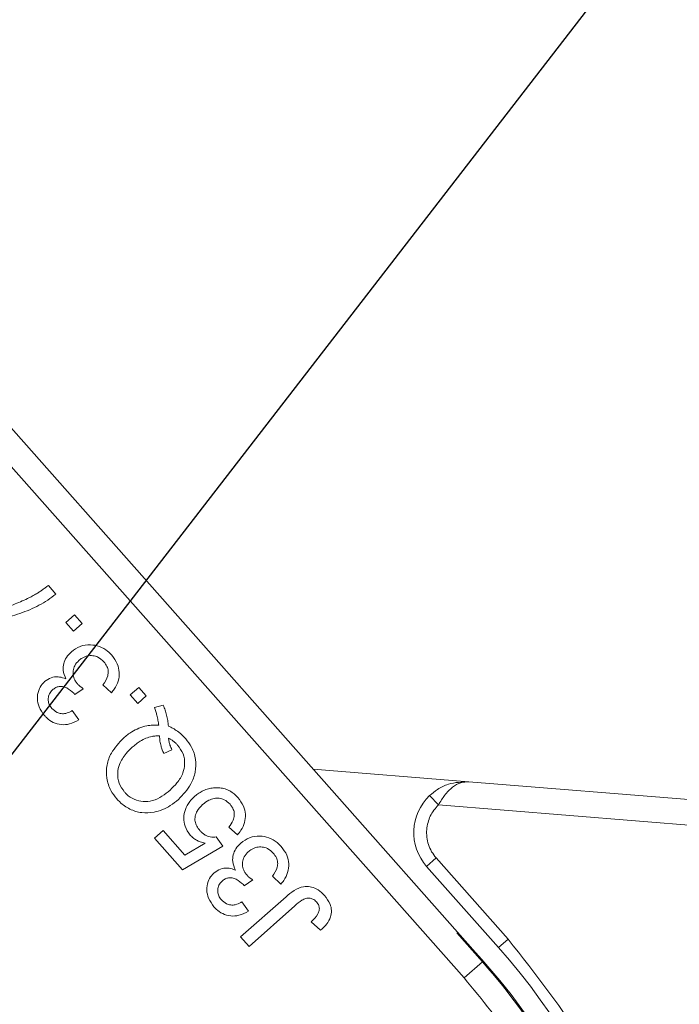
# Model space of a CAD drawing. Header units: millimetres. Extents: x 8853 to 11418, y 45 to 1005.
# Tile 16 of 256: x 9313 to 9339, y 471 to 510. Entities that reach past the tile are written whole.
import ezdxf

# ---------------------------------------------------------------- set-up
doc = ezdxf.new("R2010")
doc.units = ezdxf.units.MM
doc.linetypes.add('CENTERX2', pattern=[20.32, 12.7, -2.54, 2.54, -2.54])
doc.styles.get("Standard").update_dxf_attribs({"font": '仿宋_GB2312_0.TTF', "width": 0.8})
doc.dimstyles.new('副本 ISO-35.1', dxfattribs={"dimtxt": 9, "dimasz": 7.5, "dimexe": 5, "dimexo": 0.625, "dimgap": 2.5, "dimtad": 1, "dimtoh": 1, "dimdsep": 46, "dimtxsty": 'Standard', "dimcen": 2.5, "dimadec": 0, "dimazin": 0, "dimtfac": 1, "dimtmove": 0, "dimatfit": 3, "dimfxl": 0, "dimarcsym": 0})

msp = doc.modelspace()

# ---------------------------------------------------------------- linework, layer by layer
at = {"color": 7, "linetype": 'Continuous', "lineweight": 15}
for p, q in [((9303.222, 503.115), (9330.36, 472.472)), ((9331.108, 473.135), (9304.712, 502.941)), ((9314.044, 487.878), (9314.342, 487.542)), ((9314.731, 486.425), (9315.067, 486.723)), ((9315.067, 486.723), (9315.365, 486.387)), ((9315.029, 486.089), (9314.731, 486.425)), ((9315.365, 486.387), (9315.029, 486.089)), ((9316.515, 483.667), (9316.184, 483.973)), ((9317.253, 483.578), (9317.589, 483.875)), ((9317.589, 483.875), (9317.886, 483.54)), ((9315.415, 483.826), (9315.082, 483.593)), ((9317.55, 483.242), (9317.253, 483.578)), ((9317.886, 483.54), (9317.55, 483.242)), ((9318.207, 483.081), (9318.553, 483.173)), ((9314.978, 482.965), (9315.242, 482.6)), ((9318.572, 481.285), (9318.891, 481.428)), ((9330.543, 480.172), (9324.438, 480.666)), ((9370.227, 476.959), (9330.543, 480.172)), ((9329.348, 479.265), (9329.003, 479.628)), ((9329.348, 479.265), (9370.147, 475.962)), ((9318.208, 477.965), (9318.544, 478.262)), ((9318.544, 478.262), (9319.401, 477.294)), ((9321.458, 478.086), (9321.127, 478.392)), ((9319.309, 476.722), (9318.208, 477.965)), ((9319.401, 477.294), (9320.198, 477.762)), ((9320.626, 478.009), (9320.89, 477.643)), ((9320.89, 477.643), (9319.309, 476.722)), ((9328.884, 476.853), (9329.258, 477.184)), ((9329.258, 477.184), (9332.081, 473.996)), ((9328.884, 476.853), (9331.707, 473.665)), ((9322.065, 476.317), (9321.732, 476.084)), ((9323.165, 476.158), (9322.834, 476.464)), ((9321.588, 474.08), (9323.367, 475.655)), ((9321.628, 475.456), (9321.892, 475.091)), ((9323.718, 475.306), (9321.916, 473.71)), ((9324.727, 474.342), (9324.358, 474.675)), ((9331.074, 473.104), (9330.068, 474.24)), ((9321.916, 473.71), (9321.588, 474.08)), ((9332.081, 473.996), (9331.707, 473.665)), ((9331.074, 473.104), (9330.36, 472.472))]:
    msp.add_line(p, q, dxfattribs=at)
at = {"color": 1, "linetype": 'CENTERX2', "lineweight": 13}
msp.add_arc((9345.38, 523.672), 74.781, 111.54621, 243.82451, dxfattribs=at)
at = {"color": 7, "linetype": 'Continuous', "lineweight": 15}
for centre, radius, start, end in [((9330.381, 478.179), 2, 133.5604, 221.5281), ((9312.392, 456.56), 25, 18.7401, 45.0066), ((9312.392, 456.56), 25.8, 309.2133, 41.5281), ((9312.392, 456.56), 24.954, 19.2282, 41.528)]:
    msp.add_arc(centre, radius, start, end, dxfattribs=at)
for points, knots in [([(9313.229, 487.363), (9313.289, 487.393), (9313.408, 487.453), (9313.564, 487.544), (9313.7, 487.63), (9313.817, 487.71), (9313.931, 487.793), (9314.007, 487.849), (9314.044, 487.878)], [0, 0, 0, 0, 0.207128, 0.414579, 0.560657, 0.706858, 0.853397, 1, 1, 1, 1]), ([(9310.897, 486.768), (9311.03, 486.774), (9311.431, 486.792), (9312.024, 486.918), (9312.672, 487.11), (9313.043, 487.278), (9313.229, 487.363)], [0, 0, 0, 0, 0.165203, 0.496137, 0.746721, 1, 1, 1, 1]), ([(9314.342, 487.542), (9314.236, 487.461), (9313.917, 487.216), (9313.311, 486.907), (9312.596, 486.659), (9311.904, 486.515), (9311.475, 486.498), (9311.258, 486.489)], [0, 0, 0, 0, 0.1208896, 0.3630487, 0.6114263, 0.8042019, 1, 1, 1, 1]), ([(9314.945, 485.273), (9315.055, 485.353), (9315.277, 485.515), (9315.678, 485.567), (9316.055, 485.499), (9316.34, 485.336), (9316.479, 485.191), (9316.532, 485.136)], [0, 0, 0, 0, 0.228572, 0.459007, 0.660095, 0.870765, 1, 1, 1, 1]), ([(9314.734, 484.209), (9314.687, 484.32), (9314.606, 484.513), (9314.633, 484.813), (9314.742, 485.07), (9314.874, 485.202), (9314.945, 485.273)], [0, 0, 0, 0, 0.302387, 0.525374, 0.748493, 1, 1, 1, 1]), ([(9316.219, 484.881), (9316.146, 484.949), (9316.022, 485.067), (9315.787, 485.131), (9315.57, 485.12), (9315.381, 485.048), (9315.281, 484.967), (9315.239, 484.935)], [0, 0, 0, 0, 0.269591, 0.459441, 0.648883, 0.856246, 1, 1, 1, 1]), ([(9316.532, 485.136), (9316.614, 485.027), (9316.765, 484.827), (9316.84, 484.462), (9316.8, 484.116), (9316.671, 483.847), (9316.555, 483.713), (9316.515, 483.667)], [0, 0, 0, 0, 0.2495954, 0.4606301, 0.6714689, 0.8868588, 1, 1, 1, 1]), ([(9315.239, 484.935), (9315.178, 484.87), (9315.069, 484.754), (9315.005, 484.529), (9315.013, 484.315), (9315.085, 484.137), (9315.158, 484.047), (9315.187, 484.011)], [0, 0, 0, 0, 0.254178, 0.457835, 0.661032, 0.868746, 1, 1, 1, 1]), ([(9316.184, 483.973), (9316.26, 484.087), (9316.373, 484.254), (9316.402, 484.519), (9316.347, 484.715), (9316.264, 484.823), (9316.219, 484.881)], [0, 0, 0, 0, 0.404921, 0.593605, 0.78306, 1, 1, 1, 1]), ([(9313.898, 484.106), (9313.978, 484.163), (9314.135, 484.273), (9314.413, 484.305), (9314.609, 484.26), (9314.709, 484.219), (9314.734, 484.209)], [0, 0, 0, 0, 0.328269, 0.636143, 0.9088, 1, 1, 1, 1]), ([(9313.892, 482.771), (9313.812, 482.881), (9313.668, 483.08), (9313.59, 483.436), (9313.642, 483.751), (9313.764, 483.976), (9313.864, 484.074), (9313.898, 484.106)], [0, 0, 0, 0, 0.2727519, 0.4935991, 0.716338, 0.90619, 1, 1, 1, 1]), ([(9315.043, 483.644), (9314.955, 483.723), (9314.824, 483.842), (9314.612, 483.913), (9314.46, 483.918), (9314.323, 483.871), (9314.246, 483.811), (9314.206, 483.78)], [0, 0, 0, 0, 0.36756, 0.550992, 0.695411, 0.839595, 1, 1, 1, 1]), ([(9315.187, 484.011), (9315.198, 483.999), (9315.221, 483.975), (9315.258, 483.941), (9315.296, 483.911), (9315.334, 483.881), (9315.374, 483.853), (9315.401, 483.835), (9315.415, 483.826)], [0, 0, 0, 0, 0.169524, 0.339551, 0.504185, 0.669008, 0.834436, 1, 1, 1, 1]), ([(9314.206, 483.78), (9314.159, 483.73), (9314.07, 483.634), (9314.029, 483.451), (9314.044, 483.28), (9314.106, 483.146), (9314.163, 483.075), (9314.185, 483.049)], [0, 0, 0, 0, 0.248767, 0.472673, 0.663516, 0.875579, 1, 1, 1, 1]), ([(9315.082, 483.593), (9315.079, 483.597), (9315.073, 483.606), (9315.063, 483.619), (9315.053, 483.632), (9315.046, 483.64), (9315.043, 483.644)], [0, 0, 0, 0, 0.250087, 0.500185, 0.75003, 1, 1, 1, 1]), ([(9318.375, 482.389), (9318.37, 482.422), (9318.361, 482.488), (9318.344, 482.586), (9318.324, 482.684), (9318.297, 482.8), (9318.261, 482.934), (9318.225, 483.032), (9318.207, 483.081)], [0, 0, 0, 0, 0.139963, 0.279956, 0.419938, 0.560053, 0.779572, 1, 1, 1, 1]), ([(9318.553, 483.173), (9318.578, 483.111), (9318.627, 482.986), (9318.674, 482.822), (9318.705, 482.685), (9318.726, 482.576), (9318.741, 482.467), (9318.75, 482.393), (9318.754, 482.356)], [0, 0, 0, 0, 0.237022, 0.475091, 0.605871, 0.736859, 0.868386, 1, 1, 1, 1]), ([(9315.242, 482.6), (9315.122, 482.537), (9314.904, 482.424), (9314.545, 482.398), (9314.231, 482.486), (9314.019, 482.634), (9313.921, 482.74), (9313.892, 482.771)], [0, 0, 0, 0, 0.270658, 0.489263, 0.708369, 0.914642, 1, 1, 1, 1]), ([(9314.185, 483.049), (9314.247, 482.991), (9314.352, 482.893), (9314.55, 482.836), (9314.749, 482.849), (9314.89, 482.911), (9314.968, 482.959), (9314.978, 482.965)], [0, 0, 0, 0, 0.285919, 0.484989, 0.684325, 0.959069, 1, 1, 1, 1]), ([(9316.998, 481.891), (9317.049, 481.934), (9317.151, 482.021), (9317.348, 482.155), (9317.597, 482.285), (9317.876, 482.37), (9318.14, 482.402), (9318.296, 482.393), (9318.375, 482.389)], [0, 0, 0, 0, 0.132684, 0.266041, 0.474214, 0.688935, 0.842827, 1, 1, 1, 1]), ([(9318.754, 482.356), (9318.815, 482.328), (9318.937, 482.273), (9319.081, 482.179), (9319.193, 482.093), (9319.277, 482.02), (9319.358, 481.943), (9319.408, 481.888), (9319.433, 481.86)], [0, 0, 0, 0, 0.236029, 0.474761, 0.60501, 0.7357, 0.867655, 1, 1, 1, 1]), ([(9317.329, 481.525), (9317.38, 481.568), (9317.482, 481.654), (9317.661, 481.777), (9317.869, 481.886), (9318.076, 481.95), (9318.259, 481.975), (9318.358, 481.971), (9318.408, 481.969)], [0, 0, 0, 0, 0.166848, 0.334564, 0.540524, 0.752508, 0.875078, 1, 1, 1, 1]), ([(9318.408, 481.969), (9318.408, 481.936), (9318.409, 481.869), (9318.421, 481.769), (9318.438, 481.67), (9318.466, 481.556), (9318.509, 481.426), (9318.551, 481.332), (9318.572, 481.285)], [0, 0, 0, 0, 0.141069, 0.282767, 0.423903, 0.56572, 0.782095, 1, 1, 1, 1]), ([(9316.73, 479.499), (9316.647, 479.605), (9316.459, 479.846), (9316.307, 480.312), (9316.315, 480.829), (9316.526, 481.397), (9316.82, 481.704), (9316.998, 481.891)], [0, 0, 0, 0, 0.149201, 0.339719, 0.531658, 0.715646, 1, 1, 1, 1]), ([(9317.031, 479.768), (9316.951, 479.879), (9316.791, 480.102), (9316.74, 480.501), (9316.833, 480.91), (9317.045, 481.253), (9317.247, 481.446), (9317.329, 481.525)], [0, 0, 0, 0, 0.203222, 0.407586, 0.580719, 0.828764, 1, 1, 1, 1]), ([(9318.754, 481.88), (9318.787, 481.864), (9318.853, 481.831), (9318.93, 481.779), (9318.99, 481.733), (9319.033, 481.695), (9319.074, 481.655), (9319.1, 481.626), (9319.113, 481.612)], [0, 0, 0, 0, 0.244198, 0.490285, 0.616798, 0.743692, 0.871739, 1, 1, 1, 1]), ([(9318.891, 481.428), (9318.877, 481.458), (9318.848, 481.518), (9318.817, 481.602), (9318.794, 481.678), (9318.777, 481.744), (9318.764, 481.812), (9318.757, 481.857), (9318.754, 481.88)], [0, 0, 0, 0, 0.2105407, 0.4218235, 0.5655569, 0.7096369, 0.8547182, 1, 1, 1, 1]), ([(9319.113, 481.612), (9319.195, 481.502), (9319.358, 481.281), (9319.41, 480.883), (9319.33, 480.482), (9319.118, 480.134), (9318.913, 479.937), (9318.819, 479.847)], [0, 0, 0, 0, 0.20131, 0.404755, 0.576193, 0.805812, 1, 1, 1, 1]), ([(9319.433, 481.86), (9319.516, 481.754), (9319.701, 481.514), (9319.844, 481.054), (9319.83, 480.549), (9319.624, 479.98), (9319.329, 479.67), (9319.147, 479.479)], [0, 0, 0, 0, 0.150098, 0.337156, 0.525352, 0.708308, 1, 1, 1, 1]), ([(9329.003, 479.628), (9329.105, 479.714), (9329.331, 479.903), (9329.851, 480.149), (9330.272, 480.163), (9330.543, 480.172)], [0, 0, 0, 0, 0.227067, 0.501595, 1, 1, 1, 1]), ([(9330.543, 480.172), (9330.436, 480.168), (9330.223, 480.159), (9329.897, 479.972), (9329.593, 479.67), (9329.426, 479.395), (9329.348, 479.265)], [0, 0, 0, 0, 0.2515188, 0.5017844, 0.7656323, 1, 1, 1, 1]), ([(9318.819, 479.847), (9318.715, 479.762), (9318.507, 479.592), (9318.15, 479.42), (9317.768, 479.377), (9317.405, 479.462), (9317.166, 479.623), (9317.057, 479.739), (9317.031, 479.768)], [0, 0, 0, 0, 0.199014, 0.399339, 0.580729, 0.762132, 0.942113, 1, 1, 1, 1]), ([(9319.61, 478.074), (9319.53, 478.186), (9319.383, 478.39), (9319.343, 478.757), (9319.402, 479.096), (9319.561, 479.384), (9319.711, 479.53), (9319.777, 479.594)], [0, 0, 0, 0, 0.238357, 0.435095, 0.63094, 0.839011, 1, 1, 1, 1]), ([(9320.569, 479.937), (9320.502, 479.93), (9320.368, 479.915), (9320.174, 479.853), (9319.992, 479.759), (9319.863, 479.668), (9319.794, 479.609), (9319.777, 479.594)], [0, 0, 0, 0, 0.228036, 0.461347, 0.689746, 0.923403, 1, 1, 1, 1]), ([(9321.476, 479.554), (9321.429, 479.602), (9321.336, 479.7), (9321.169, 479.816), (9320.979, 479.898), (9320.811, 479.934), (9320.672, 479.942), (9320.603, 479.939), (9320.569, 479.937)], [0, 0, 0, 0, 0.195914, 0.39631, 0.592972, 0.797743, 0.898464, 1, 1, 1, 1]), ([(9319.147, 479.479), (9319.043, 479.395), (9318.76, 479.167), (9318.262, 478.962), (9317.701, 478.93), (9317.231, 479.08), (9316.915, 479.3), (9316.767, 479.458), (9316.73, 479.499)], [0, 0, 0, 0, 0.148072, 0.401988, 0.580808, 0.75998, 0.939061, 1, 1, 1, 1]), ([(9320.094, 479.276), (9320.015, 479.196), (9319.887, 479.066), (9319.794, 478.827), (9319.789, 478.619), (9319.86, 478.418), (9319.947, 478.309), (9319.994, 478.249)], [0, 0, 0, 0, 0.284133, 0.463731, 0.644535, 0.805022, 1, 1, 1, 1]), ([(9321.171, 479.288), (9321.099, 479.357), (9320.978, 479.471), (9320.749, 479.535), (9320.542, 479.524), (9320.311, 479.447), (9320.174, 479.339), (9320.094, 479.276)], [0, 0, 0, 0, 0.242689, 0.406584, 0.570206, 0.750946, 1, 1, 1, 1]), ([(9321.127, 478.392), (9321.191, 478.478), (9321.294, 478.618), (9321.351, 478.854), (9321.327, 479.045), (9321.254, 479.189), (9321.194, 479.261), (9321.171, 479.288)], [0, 0, 0, 0, 0.323008, 0.519347, 0.717293, 0.893001, 1, 1, 1, 1]), ([(9321.476, 479.554), (9321.558, 479.446), (9321.708, 479.25), (9321.79, 478.896), (9321.756, 478.563), (9321.63, 478.287), (9321.508, 478.144), (9321.458, 478.086)], [0, 0, 0, 0, 0.248379, 0.451028, 0.653732, 0.857674, 1, 1, 1, 1]), ([(9320.198, 477.762), (9320.166, 477.768), (9320.1, 477.782), (9320.009, 477.809), (9319.926, 477.843), (9319.83, 477.89), (9319.719, 477.962), (9319.647, 478.036), (9319.61, 478.074)], [0, 0, 0, 0, 0.147364, 0.295352, 0.418554, 0.542551, 0.767964, 1, 1, 1, 1]), ([(9319.994, 478.249), (9320.024, 478.218), (9320.084, 478.155), (9320.183, 478.083), (9320.29, 478.035), (9320.398, 478.009), (9320.511, 477.996), (9320.588, 478.005), (9320.626, 478.009)], [0, 0, 0, 0, 0.181774, 0.36703, 0.518513, 0.675027, 0.835287, 1, 1, 1, 1]), ([(9328.886, 478.3), (9328.884, 478.199), (9328.879, 477.997), (9328.95, 477.701), (9329.071, 477.422), (9329.196, 477.263), (9329.258, 477.184)], [0, 0, 0, 0, 0.249887, 0.499995, 0.749887, 1, 1, 1, 1]), ([(9321.384, 476.7), (9321.337, 476.811), (9321.255, 477.004), (9321.283, 477.304), (9321.391, 477.561), (9321.524, 477.694), (9321.594, 477.764)], [0, 0, 0, 0, 0.3023875, 0.5253742, 0.7484928, 1, 1, 1, 1]), ([(9321.594, 477.764), (9321.705, 477.845), (9321.927, 478.006), (9322.328, 478.058), (9322.705, 477.99), (9322.99, 477.828), (9323.129, 477.683), (9323.182, 477.628)], [0, 0, 0, 0, 0.228572, 0.459007, 0.660095, 0.870765, 1, 1, 1, 1]), ([(9321.889, 477.426), (9321.828, 477.361), (9321.718, 477.245), (9321.655, 477.02), (9321.663, 476.806), (9321.734, 476.628), (9321.808, 476.538), (9321.837, 476.503)], [0, 0, 0, 0, 0.254178, 0.457835, 0.661032, 0.868746, 1, 1, 1, 1]), ([(9322.869, 477.372), (9322.796, 477.441), (9322.672, 477.558), (9322.436, 477.622), (9322.22, 477.611), (9322.031, 477.539), (9321.93, 477.459), (9321.889, 477.426)], [0, 0, 0, 0, 0.269591, 0.459441, 0.648883, 0.856246, 1, 1, 1, 1]), ([(9322.834, 476.464), (9322.91, 476.578), (9323.022, 476.745), (9323.052, 477.011), (9322.997, 477.207), (9322.913, 477.314), (9322.869, 477.372)], [0, 0, 0, 0, 0.404921, 0.593605, 0.78306, 1, 1, 1, 1]), ([(9323.182, 477.628), (9323.264, 477.519), (9323.415, 477.318), (9323.49, 476.953), (9323.45, 476.607), (9323.32, 476.339), (9323.205, 476.204), (9323.165, 476.158)], [0, 0, 0, 0, 0.249595, 0.46063, 0.671469, 0.886859, 1, 1, 1, 1]), ([(9320.541, 475.262), (9320.462, 475.372), (9320.317, 475.572), (9320.24, 475.927), (9320.291, 476.242), (9320.413, 476.467), (9320.514, 476.565), (9320.547, 476.597)], [0, 0, 0, 0, 0.272752, 0.493599, 0.716338, 0.90619, 1, 1, 1, 1]), ([(9320.547, 476.597), (9320.628, 476.654), (9320.785, 476.764), (9321.063, 476.796), (9321.259, 476.752), (9321.359, 476.71), (9321.384, 476.7)], [0, 0, 0, 0, 0.328269, 0.636143, 0.9088, 1, 1, 1, 1]), ([(9321.837, 476.503), (9321.848, 476.491), (9321.871, 476.466), (9321.907, 476.433), (9321.946, 476.402), (9321.984, 476.372), (9322.024, 476.344), (9322.051, 476.326), (9322.065, 476.317)], [0, 0, 0, 0, 0.169524, 0.339551, 0.504185, 0.669008, 0.834436, 1, 1, 1, 1]), ([(9320.856, 476.271), (9320.809, 476.221), (9320.72, 476.125), (9320.679, 475.943), (9320.694, 475.771), (9320.755, 475.638), (9320.813, 475.567), (9320.834, 475.54)], [0, 0, 0, 0, 0.248767, 0.472673, 0.663516, 0.875579, 1, 1, 1, 1]), ([(9321.693, 476.136), (9321.605, 476.215), (9321.474, 476.333), (9321.262, 476.405), (9321.11, 476.409), (9320.972, 476.363), (9320.896, 476.303), (9320.856, 476.271)], [0, 0, 0, 0, 0.36756, 0.550992, 0.695411, 0.839595, 1, 1, 1, 1]), ([(9321.732, 476.084), (9321.729, 476.088), (9321.722, 476.097), (9321.713, 476.11), (9321.703, 476.123), (9321.696, 476.131), (9321.693, 476.136)], [0, 0, 0, 0, 0.250087, 0.500185, 0.75003, 1, 1, 1, 1]), ([(9323.367, 475.655), (9323.469, 475.741), (9323.675, 475.914), (9324.004, 476.069), (9324.314, 476.069), (9324.585, 475.972), (9324.767, 475.832), (9324.863, 475.728), (9324.881, 475.709)], [0, 0, 0, 0, 0.230985, 0.464973, 0.609952, 0.754605, 0.955682, 1, 1, 1, 1]), ([(9320.834, 475.54), (9320.896, 475.482), (9321.001, 475.384), (9321.199, 475.327), (9321.399, 475.34), (9321.539, 475.402), (9321.618, 475.45), (9321.628, 475.456)], [0, 0, 0, 0, 0.285919, 0.484989, 0.684325, 0.959069, 1, 1, 1, 1]), ([(9324.565, 475.456), (9324.518, 475.5), (9324.437, 475.574), (9324.284, 475.612), (9324.133, 475.6), (9323.936, 475.496), (9323.805, 475.382), (9323.718, 475.306)], [0, 0, 0, 0, 0.19306, 0.330934, 0.468862, 0.645656, 1, 1, 1, 1]), ([(9324.358, 474.675), (9324.454, 474.771), (9324.585, 474.9), (9324.678, 475.115), (9324.677, 475.258), (9324.631, 475.374), (9324.585, 475.432), (9324.565, 475.456)], [0, 0, 0, 0, 0.4413221, 0.5983481, 0.7568563, 0.895495, 1, 1, 1, 1]), ([(9324.881, 475.709), (9324.964, 475.601), (9325.099, 475.424), (9325.166, 475.119), (9325.125, 474.843), (9324.972, 474.571), (9324.811, 474.421), (9324.727, 474.342)], [0, 0, 0, 0, 0.257051, 0.418806, 0.58133, 0.780141, 1, 1, 1, 1]), ([(9321.892, 475.091), (9321.772, 475.028), (9321.554, 474.915), (9321.194, 474.889), (9320.881, 474.978), (9320.669, 475.125), (9320.57, 475.231), (9320.541, 475.262)], [0, 0, 0, 0, 0.270658, 0.489263, 0.708369, 0.914642, 1, 1, 1, 1]), ([(9332.081, 473.996), (9333.164, 472.621), (9335.353, 469.842), (9337.504, 464.932), (9338.683, 459.729), (9338.78, 454.423), (9337.831, 449.202), (9335.83, 444.257), (9332.916, 439.756), (9330.31, 437.366), (9329.02, 436.183)], [0, 0, 0, 0, 0.123724, 0.25, 0.376276, 0.5, 0.623724, 0.75, 0.876276, 1, 1, 1, 1])]:
    msp.add_open_spline(points, degree=3, knots=knots, dxfattribs=at)
for points in [[(9329.348, 479.265), (9329.226, 479.126), (9328.983, 478.846), (9328.919, 478.482), (9328.886, 478.3)], [(9334.022, 466.96), (9333.507, 467.942), (9332.477, 469.906), (9331.065, 471.616), (9330.36, 472.472)]]:
    msp.add_open_spline(points, degree=3, dxfattribs=at)

# ---------------------------------------------------------------- leaders
at = {"color": 5, "lineweight": 9}
msp.add_leader([(9299.67, 464.488), (9345.38, 523.672), (9382.536, 523.672)], dimstyle='副本 ISO-35.1', override={"dimgap": 2.5, "dimtad": 0}, dxfattribs=at)

doc.saveas('drawing.dxf')
